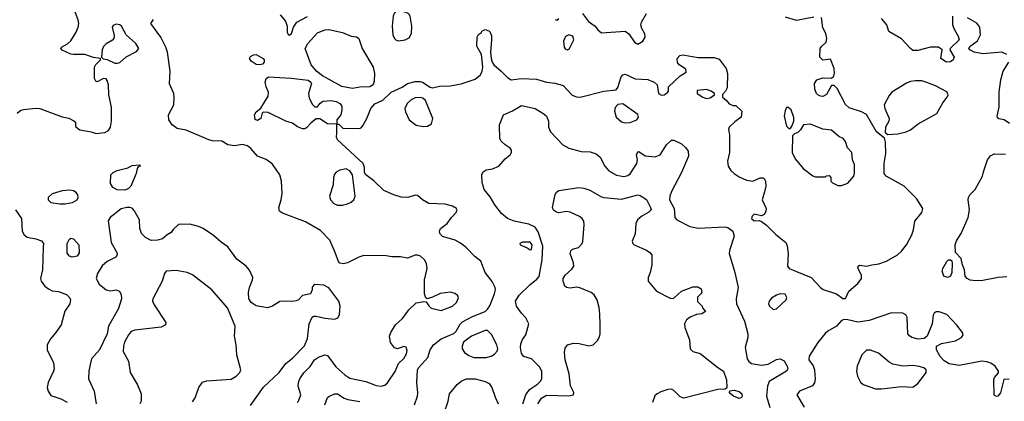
# Model space of a CAD drawing. Extents: x 1173079 to 1307053, y 522583 to 678478.
# Tile 223 of 256: x 1218425 to 1226296, y 599444 to 602496. Entities that reach past the tile are written whole.
import ezdxf

# ---------------------------------------------------------------- set-up
doc = ezdxf.new("R2010")
doc.units = 0

msp = doc.modelspace()

# ---------------------------------------------------------------- linework, layer by layer
at = {"layer": '0CON20XD'}
for points in [[(1219035, 601586), (1219105, 601594.3), (1219135, 601609.2), (1219150.6, 601635), (1219158.9, 601685), (1219159.1, 601795), (1219136.9, 601895), (1219135.3, 601975), (1219125, 602010), (1219115, 602021.4), (1219095, 602024.2), (1219045, 602000), (1219034.1, 602004.1), (1219022, 602025), (1219023.8, 602115), (1219033.9, 602136.1), (1219070, 602175), (1219070, 602185), (1219015, 602194), (1218945, 602217.5), (1218855, 602216.2), (1218835, 602221.2), (1218765, 602251.2), (1218753.8, 602265), (1218760, 602275), (1218807.3, 602302.7), (1218833, 602327), (1218875.4, 602394.6), (1218893.3, 602435), (1218896.7, 602465), (1218891.1, 602495), (1218855, 602592.5)], [(1220506.2, 602535), (1220549.2, 602485), (1220564, 602445), (1220563.6, 602393.6), (1220572.5, 602375), (1220585, 602373.3), (1220597.5, 602385), (1220612.5, 602435), (1220641.4, 602475), (1220725, 602520)], [(1221455, 602327.5), (1221505, 602334.5), (1221539.1, 602350.9), (1221558.1, 602385), (1221560, 602445), (1221545.6, 602525), (1221535, 602541.4), (1221515, 602553.5), (1221465, 602562.5), (1221435, 602560), (1221417.3, 602545), (1221410, 602525), (1221403.2, 602445), (1221406.4, 602375), (1221420, 602345), (1221435, 602332.5), (1221455, 602327.5)], [(1222705, 602496.2), (1222717.3, 602492.7), (1222735, 602506.2)], [(1222922.5, 602545), (1222971.7, 602481.7), (1223025, 602443.8), (1223046, 602415), (1223075, 602390), (1223265, 602404.2), (1223295, 602382), (1223339.4, 602315), (1223365, 602300.6), (1223405.7, 602325), (1223425.6, 602355), (1223422.4, 602382.4), (1223398.1, 602425), (1223390.6, 602455), (1223395.6, 602475), (1223434.3, 602545)], [(1224379.8, 601120.2), (1224360, 601055), (1224390.8, 600985), (1224389.1, 600960.9), (1224375, 600938.8), (1224355, 600926.2), (1224295, 600940), (1224280.8, 600925), (1224275.8, 600905), (1224295, 600888.6), (1224335, 600888.8), (1224355, 600882), (1224395, 600851.4), (1224468.3, 600778.3), (1224548.6, 600715), (1224558.7, 600688.7), (1224566.9, 600625), (1224562.5, 600525), (1224575, 600507.5), (1224751.2, 600435), (1224826, 600355), (1224848.7, 600338.7), (1224954.4, 600304.4), (1225005, 600267.5), (1225025, 600267.5), (1225053.8, 600325), (1225124.5, 600385.5), (1225154, 600425), (1225155, 600450), (1225126.7, 600505), (1225127.5, 600525), (1225137, 600533), (1225195, 600524), (1225235.7, 600534.3), (1225293, 600543), (1225355, 600563.8), (1225441.9, 600615), (1225475, 600645.5), (1225514.6, 600695), (1225556.4, 600775), (1225570, 600815), (1225581.4, 600885), (1225636.9, 600955), (1225645.6, 600985), (1225593.1, 601065), (1225495, 601164.4), (1225352, 601245), (1225335.7, 601265), (1225334.4, 601345), (1225349.5, 601425), (1225346, 601516), (1225338.3, 601548.3), (1225275, 601600), (1225195, 601738.8), (1225155, 601760), (1225055, 601791.4), (1225025, 601816.2), (1224958.8, 601945), (1224935, 601970), (1224915, 601970), (1224873.7, 601896.3), (1224845, 601880.9), (1224825, 601882.9), (1224804.4, 601895), (1224794.5, 601905), (1224780.6, 601940.6), (1224777.1, 601985), (1224796.6, 602013.4), (1224845, 602030), (1224915, 602027.5), (1224933.3, 602045), (1224938.3, 602068.3), (1224936, 602105), (1224905, 602180), (1224845, 602172), (1224821.2, 602195), (1224824, 602265), (1224835, 602282.5), (1224872.5, 602315), (1224876.2, 602345), (1224870, 602385), (1224845, 602430), (1224833, 602513)], [(1224774.2, 602515.8), (1224635, 602490), (1224545.5, 602515.5)], [(1225881.5, 602525), (1225882.5, 602455), (1225895, 602418.8), (1225928, 602365), (1225933.8, 602335), (1225862.5, 602265), (1225860, 602255), (1225893.8, 602195), (1225886, 602175), (1225865, 602159.4), (1225833.3, 602155), (1225788.8, 602185), (1225797.5, 602255), (1225770, 602275), (1225705, 602275.8), (1225605, 602250), (1225565, 602250), (1225545, 602264.2), (1225473, 602343), (1225371.7, 602401.7), (1225356.7, 602455), (1225313.3, 602505)], [(1226315, 602217.8), (1226275, 602236.7), (1226123.4, 602223.4), (1226055, 602236), (1226020, 602255), (1226012.5, 602265), (1226023.3, 602285), (1226082.4, 602327.6), (1226104.3, 602375), (1226100.6, 602435), (1226075, 602468.8), (1226000.2, 602510.2)], [(1219205, 602147.5), (1219225, 602154), (1219275, 602198), (1219359.1, 602240.9), (1219376.7, 602265), (1219354, 602305), (1219275.7, 602375.7), (1219237.5, 602445), (1219225, 602455.6), (1219195, 602460), (1219170.9, 602449.1), (1219163.8, 602435), (1219179.5, 602369.5), (1219176.2, 602345), (1219167.9, 602332.1), (1219115, 602302.9), (1219095, 602282), (1219083.3, 602255), (1219080, 602195), (1219093.3, 602183.3), (1219125, 602176.2), (1219185, 602149.2), (1219205, 602147.5)], [(1221400.5, 600600.5), (1221355, 600607.1), (1221175, 600609.5), (1221135, 600597.5), (1221045, 600552.2), (1221014.2, 600544.2), (1220985, 600548.8), (1220972.8, 600562.8), (1220947.9, 600635), (1220903.5, 600733.5), (1220830.2, 600810.2), (1220710.1, 600880.1), (1220525, 600949.5), (1220501.9, 600965), (1220495.6, 600995), (1220515.8, 601055), (1220523.8, 601105), (1220517.5, 601205), (1220504.3, 601255), (1220445, 601341.4), (1220395, 601377.8), (1220325, 601404.4), (1220272.9, 601465), (1220245, 601487.5), (1220205, 601497.7), (1220142.2, 601487.8), (1220087.5, 601495), (1220040, 601525), (1219965, 601527.1), (1219935.9, 601534.1), (1219755, 601611.1), (1219685, 601625.7), (1219644, 601655), (1219617.1, 601695), (1219614.4, 601735.6), (1219656, 601815), (1219660, 601875), (1219656, 601905), (1219622.7, 601982.7), (1219627.7, 602085), (1219605.4, 602235.4), (1219592.5, 602275), (1219553.3, 602355), (1219474.2, 602465), (1219493.2, 602496.8)], [(1221580, 599415), (1221604.2, 599485), (1221607.6, 599512.4), (1221599.5, 599595), (1221604.4, 599695), (1221615.6, 599715), (1221688, 599795), (1221707.1, 599855), (1221731.4, 599895), (1221795, 599944.4), (1221895, 599986), (1221914.4, 600005.6), (1221945, 600060.8), (1221965, 600081.1), (1222045, 600122.2), (1222145, 600162.9), (1222165, 600180), (1222181.7, 600208.3), (1222220.4, 600305), (1222227.7, 600335), (1222225.4, 600355), (1222201.9, 600401.9), (1222145, 600474), (1222110.6, 600565), (1222063, 600603), (1221995, 600674.4), (1221948.9, 600708.9), (1221905, 600732.2), (1221805, 600761.1), (1221783.3, 600785), (1221780.5, 600805), (1221788.1, 600825), (1221840.8, 600865), (1221875.5, 600914.5), (1221914, 600955), (1221920.8, 600975), (1221916, 600985), (1221883.3, 601003.3), (1221825, 601021.8), (1221695, 601026.9), (1221644.5, 601054.5), (1221605, 601090), (1221585, 601092), (1221527, 601073), (1221475, 601075.7), (1221415, 601094.4), (1221335, 601130.6), (1221255, 601207.8), (1221192, 601255), (1221181.4, 601275), (1221180.8, 601315), (1221170, 601345), (1220966.2, 601535), (1220956.7, 601555), (1220960.7, 601589.3), (1220960, 601660), (1220885, 601662.5), (1220823, 601703), (1220795, 601702.5), (1220751.3, 601668.7), (1220718.8, 601631.2), (1220705, 601624.2), (1220685, 601624.2), (1220645, 601639.2), (1220605, 601667.1), (1220553.2, 601683.2), (1220412.3, 601752.3), (1220370, 601755), (1220363, 601747), (1220353.6, 601706.4), (1220325, 601688.8), (1220306.4, 601696.4), (1220302, 601735), (1220315, 601760), (1220353, 601787), (1220412, 601885), (1220412.5, 601915), (1220395, 601957.5), (1220387.5, 601995), (1220394.5, 602025.5), (1220415, 602040), (1220595, 602028.9), (1220731.7, 602011.7), (1220753.3, 601995), (1220756.7, 601985), (1220734.3, 601905.7), (1220738.8, 601868.8), (1220765, 601817.5), (1220785, 601797.5), (1220805, 601800), (1220824.3, 601825.7), (1220846.9, 601843.1), (1220915, 601848.6), (1220955, 601842), (1220983.3, 601825), (1220998.8, 601805), (1221000, 601775), (1220993.3, 601735), (1220960, 601695), (1220960, 601660), (1220975, 601660), (1221008.3, 601628.3), (1221140, 601625), (1221155, 601631.2), (1221165.5, 601644.5), (1221200.6, 601705), (1221230.8, 601785), (1221265, 601822), (1221327.2, 601852.8), (1221395, 601915.5), (1221482.8, 601957.2), (1221524, 601986), (1221585, 602000.9), (1221625, 602001.8), (1221646, 601996), (1221705, 601956.7), (1221725, 601951.2), (1221780, 601965), (1221865, 601967.1), (1221955, 601981.9), (1222065, 602020.4), (1222108.2, 602055), (1222121.6, 602085), (1222126, 602115), (1222116.8, 602216.8), (1222080, 602285), (1222082.5, 602355), (1222093.6, 602376.4), (1222116.4, 602393.6), (1222120, 602405), (1222146.1, 602416.1), (1222175, 602406.7), (1222186.7, 602395), (1222196.1, 602366.1), (1222196.2, 602335), (1222188.9, 602235), (1222192.9, 602185), (1222202.1, 602155), (1222215.6, 602135), (1222274.4, 602085), (1222323.1, 602033.1), (1222353.6, 602013.6), (1222435, 602026.2), (1222555, 602018.9), (1222635, 601995.7), (1222705, 601987.5), (1222768.8, 601968.8), (1222842.5, 601892.5), (1222875, 601879.7), (1222905, 601877.2), (1223095, 601923.1), (1223192.5, 601935), (1223207.5, 601952.5), (1223231.9, 602038.1), (1223245.9, 602054.1), (1223265, 602058.8), (1223343.8, 602023.8), (1223445, 602017.1), (1223497.5, 601995), (1223520, 601975), (1223531.2, 601905), (1223555, 601892), (1223575.8, 601894.2), (1223599.3, 601910.7), (1223610, 601925), (1223611.7, 601958.3), (1223705, 602046.7), (1223752.5, 602075), (1223749.3, 602099.3), (1223696.7, 602135), (1223682.3, 602152.3), (1223680, 602185), (1223701.7, 602208.3), (1223725.9, 602214.1), (1223847.3, 602192.7), (1223975, 602192.5), (1224015, 602178.8), (1224073.3, 602105), (1224083.8, 602065), (1224079.3, 601950.7), (1224067.5, 601925), (1224043, 601897), (1224042.5, 601875), (1224073, 601853), (1224095, 601822.5), (1224125, 601810), (1224148.3, 601808.3), (1224196.7, 601765), (1224192.5, 601715), (1224140.5, 601679.5), (1224097.5, 601635), (1224091.7, 601618.3), (1224100, 601575), (1224100, 601435), (1224082.5, 601365), (1224088, 601325), (1224109.7, 601289.7), (1224135.5, 601265.5), (1224175, 601239.4), (1224235, 601213.3), (1224285, 601203.3), (1224345, 601230), (1224365, 601232), (1224375, 601226.2), (1224385.6, 601205), (1224390, 601165), (1224379.8, 601120.2)], [(1221085, 601944.3), (1221000.9, 601960.9), (1220845.8, 602045.8), (1220800.3, 602080.3), (1220755.9, 602135.9), (1220706.7, 602265), (1220726.9, 602305), (1220805, 602390.5), (1220865, 602414.6), (1220895, 602417.5), (1221005, 602391.9), (1221074.3, 602364.3), (1221117.3, 602357.3), (1221136, 602345), (1221161.4, 602265), (1221250.4, 602115), (1221261.6, 602065), (1221258.5, 602005), (1221249.4, 601975), (1221225, 601958.1), (1221145, 601955.8), (1221085, 601944.3)], [(1222805, 602254), (1222820, 602265), (1222853.8, 602335), (1222846.7, 602365), (1222815.8, 602375.8), (1222788.3, 602361.7), (1222772.9, 602325), (1222778, 602275), (1222785, 602263.8), (1222805, 602254)], [(1220345, 602134.3), (1220315, 602137.8), (1220275.7, 602165), (1220262.5, 602185), (1220268.6, 602201.4), (1220295, 602214.4), (1220315, 602216.5), (1220371.4, 602185), (1220379.2, 602175), (1220378.8, 602155), (1220365, 602141.2), (1220345, 602134.3)], [(1226335.8, 601665.8), (1226295, 601693.8), (1226253, 601703), (1226241.7, 601711.7), (1226237.5, 601725), (1226254.4, 601795.6), (1226253.8, 601915), (1226269.1, 602015), (1226286.9, 602085), (1226332.1, 602155)], [(1225365, 601577.5), (1225445, 601584), (1225511.2, 601598.8), (1225545, 601613.8), (1225607.3, 601662.7), (1225756.2, 601745), (1225805, 601830), (1225840, 601875), (1225845.8, 601895), (1225835, 601918.8), (1225745, 601967.5), (1225675, 601994.2), (1225635, 602005.6), (1225585, 602006.9), (1225545, 602000.6), (1225515, 601988.6), (1225396.2, 601915), (1225375, 601890), (1225335.8, 601815), (1225340, 601785), (1225374, 601705), (1225371.2, 601685), (1225346.2, 601635), (1225342.5, 601592.5), (1225365, 601577.5)], [(1221651.2, 601641.2), (1221685, 601644), (1221716.1, 601663.9), (1221727.5, 601705), (1221668.7, 601848.7), (1221648.5, 601868.5), (1221625, 601874.4), (1221585, 601869.6), (1221554.7, 601855.3), (1221522, 601825), (1221504.1, 601785.9), (1221507.7, 601757.7), (1221537.5, 601695), (1221595, 601651.4), (1221651.2, 601641.2)], [(1223915, 601866), (1223945, 601872), (1223980, 601895), (1223980, 601905), (1223952.5, 601925), (1223915, 601936.2), (1223841.7, 601928.3), (1223840, 601905), (1223885, 601876.2), (1223915, 601866)], [(1222446.7, 599425), (1222470.7, 599495), (1222499.9, 599540.1), (1222565, 599581.5), (1222588.5, 599605), (1222597.5, 599625), (1222597.8, 599685), (1222579.5, 599719.5), (1222515, 599784), (1222455, 599802), (1222437.3, 599827.3), (1222428.2, 599875), (1222430.9, 599905), (1222445, 599938.8), (1222470, 599975), (1222494, 600065), (1222471.7, 600111.7), (1222435, 600150), (1222395.7, 600205), (1222387.1, 600245), (1222418.1, 600291.9), (1222503.3, 600376.7), (1222559.8, 600420.2), (1222576.6, 600443.4), (1222602, 600575), (1222606.1, 600685), (1222568.1, 600798.1), (1222545, 600836.7), (1222495, 600861.8), (1222378.8, 600885), (1222325, 600907.3), (1222275, 600946.9), (1222223.6, 601015), (1222185, 601080), (1222137.2, 601137.2), (1222120.6, 601195), (1222120, 601255), (1222130.3, 601279.7), (1222154.2, 601295.8), (1222205.6, 601304.4), (1222255, 601324.3), (1222306.4, 601383.6), (1222346, 601415), (1222355.8, 601435), (1222355, 601452.5), (1222345, 601468.8), (1222306.2, 601495), (1222274.3, 601524.3), (1222262, 601545), (1222260, 601655), (1222292.5, 601735), (1222365, 601766), (1222435, 601810), (1222545, 601784.2), (1222615, 601742.5), (1222635, 601724), (1222652.9, 601685), (1222652.9, 601635), (1222668, 601598), (1222765.5, 601495.5), (1222815, 601468.6), (1222912.9, 601442.9), (1222985, 601440), (1223032.3, 601422.3), (1223065.8, 601395.8), (1223101.5, 601325), (1223135, 601287.8), (1223195, 601253.5), (1223255, 601242.7), (1223285, 601250), (1223305, 601264.4), (1223359.2, 601345), (1223364, 601375), (1223356.2, 601415), (1223365, 601440), (1223375, 601442.5), (1223425.9, 601405.9), (1223505, 601400), (1223545.5, 601414.5), (1223594.5, 601495.5), (1223635, 601531.2), (1223655, 601532), (1223715, 601502), (1223746, 601475), (1223768, 601445), (1223772, 601405), (1223714.2, 601275), (1223635, 601121.2), (1223622.1, 601085), (1223620.4, 601055), (1223656, 600985), (1223662.5, 600915), (1223678, 600895), (1223783, 600843), (1223848.6, 600828.6)], [(1223265, 601671.5), (1223305, 601672.9), (1223359.2, 601695), (1223371.4, 601715), (1223367.2, 601737.2), (1223245, 601822.5), (1223205, 601817.5), (1223186.1, 601793.9), (1223180, 601765), (1223192.5, 601715), (1223235, 601680), (1223265, 601671.5)], [(1224575, 601622.5), (1224590, 601630), (1224597, 601643), (1224613.3, 601685), (1224613.9, 601713.9), (1224591.2, 601775), (1224565, 601796.7), (1224555, 601792.5), (1224543.4, 601766.6), (1224537.1, 601725), (1224554, 601645), (1224575, 601622.5)], [(1218405, 601747.5), (1218435, 601773.3), (1218455, 601778.8), (1218555, 601788.1), (1218585, 601784.3), (1218765, 601719.2), (1218817.3, 601707.3), (1218857, 601687), (1218870, 601675), (1218871.7, 601641.7), (1218906.4, 601613.6), (1218995, 601598.8), (1219035, 601586)], [(1224995, 601170), (1225045, 601187.5), (1225093.3, 601245), (1225098.3, 601268.3), (1225097.7, 601337.7), (1225083.3, 601375), (1225076.7, 601435), (1225041.2, 601471.2), (1225025, 601522.5), (1225006.2, 601545), (1224972.7, 601562.7), (1224915, 601611.2), (1224845, 601620), (1224745, 601660), (1224690, 601655), (1224666.7, 601615), (1224645, 601593.3), (1224617.5, 601582.5), (1224603.6, 601566.4), (1224600.6, 601435), (1224625, 601382), (1224688.1, 601305), (1224765, 601247.5), (1224785, 601240), (1224865, 601240), (1224873, 601247), (1224895, 601250), (1224910, 601235), (1224910, 601205), (1224921.7, 601191.7), (1224965, 601170), (1224995, 601170)], [(1226315, 600439.5), (1226245.5, 600435.5), (1226125, 600411.5), (1226065, 600408.1), (1226021.7, 600411.7), (1225997.5, 600425), (1225983.8, 600445), (1225978, 600495), (1225961.2, 600535), (1225950, 600585), (1225904.3, 600634.3), (1225901.5, 600695), (1225913.2, 600726.8), (1225950.9, 600785), (1226005.6, 600915), (1226017.5, 600975), (1226005.9, 601054.1), (1226009.2, 601075), (1226020, 601095), (1226062.8, 601137.2), (1226120.6, 601245), (1226130.3, 601279.7), (1226160, 601375), (1226185, 601406.2), (1226215, 601423.8), (1226305, 601420)], [(1219265, 601133.4), (1219205, 601134.6), (1219170, 601155), (1219151.5, 601185), (1219153.5, 601255), (1219171.9, 601275), (1219205, 601290.3), (1219288, 601312), (1219325, 601328.8), (1219386.1, 601336.1), (1219387.5, 601325), (1219371.7, 601318.3), (1219363, 601307), (1219357.1, 601265), (1219314.5, 601165), (1219294.3, 601145), (1219265, 601133.4)], [(1220965, 601012.9), (1221005, 601013.8), (1221045, 601022.3), (1221075, 601036.2), (1221095.4, 601055), (1221105.4, 601085), (1221084.7, 601255), (1221065, 601287.7), (1221035, 601302.7), (1220985, 601293.6), (1220954.7, 601275.3), (1220940.6, 601259.4), (1220933.1, 601235), (1220930.6, 601175), (1220900.5, 601085), (1220908.9, 601055), (1220937, 601027), (1220965, 601012.9)], [(1218745, 601023.4), (1218785, 601024.1), (1218848, 601035), (1218884.4, 601055), (1218893.5, 601075), (1218890.6, 601095), (1218875.8, 601115), (1218855, 601126.7), (1218825, 601132.7), (1218765, 601126.8), (1218685, 601102.9), (1218653.5, 601075), (1218652.7, 601055), (1218675, 601033.8), (1218745, 601023.4)], [(1222566.7, 599425), (1222595, 599468.2), (1222635, 599493.8), (1222815, 599488), (1222853, 599497), (1222853.3, 599515), (1222828.3, 599568.3), (1222817.8, 599665), (1222786.4, 599775), (1222780, 599835), (1222785, 599870), (1222805, 599897.1), (1222850.5, 599909.5), (1222896.4, 599906.4), (1222975, 599887.1), (1223008.8, 599895), (1223045, 599930), (1223059.3, 599960.7), (1223065.6, 599985), (1223064.5, 600055), (1223063.6, 600145), (1223056.5, 600195), (1223040.6, 600255), (1223015.7, 600295), (1222993.4, 600313.4), (1222902.3, 600352.3), (1222875, 600356), (1222825, 600348), (1222795, 600353.8), (1222783.8, 600365), (1222768, 600405), (1222769.2, 600425), (1222785, 600454), (1222838.3, 600501.7), (1222853.8, 600525), (1222852.3, 600552.3), (1222824, 600625), (1222831.7, 600648.3), (1222845, 600660), (1222891.2, 600675), (1222920, 600705), (1222927, 600723), (1222937.8, 600855), (1222934.4, 600885), (1222921.9, 600905), (1222901.1, 600921.1), (1222825, 600955.5), (1222795, 600961.2), (1222735, 600952.5), (1222715, 600955.6), (1222691.7, 600971.7), (1222684.5, 600994.5), (1222705, 601098.8), (1222715, 601115.8), (1222735, 601130.8), (1222895, 601153.1), (1222935, 601148.6), (1222982.6, 601132.6), (1223075, 601078.6), (1223093.6, 601073.6), (1223235, 601061.8), (1223365, 601095.8), (1223385, 601090.8), (1223435, 601058), (1223468.6, 600995), (1223471.4, 600975), (1223454.5, 600955.5), (1223398, 600925), (1223362.9, 600895), (1223350, 600865), (1223345.6, 600784.4), (1223321.4, 600725), (1223325.8, 600705), (1223335.8, 600695), (1223435, 600653.5), (1223462.5, 600635), (1223477.1, 600615), (1223478.5, 600535), (1223465.6, 600474.4), (1223448, 600435), (1223450, 600405), (1223515, 600325.7), (1223625, 600268), (1223645, 600266.2), (1223657.3, 600272.7), (1223715, 600326.2), (1223805, 600358.8), (1223845, 600358.8), (1223873, 600343), (1223877.5, 600315), (1223870, 600305), (1223843, 600277), (1223843, 600243), (1223880, 600205), (1223883, 600193), (1223908.3, 600161.7), (1223877, 600143), (1223835, 600138.8), (1223785, 600117.5), (1223755.5, 600094.5), (1223739.2, 600065), (1223741.4, 600035), (1223778.8, 599935), (1223783.8, 599865), (1223805, 599843.8), (1223865, 599826.2), (1224005, 599714.3), (1224050, 599685), (1224075.7, 599615), (1224077.5, 599552.5), (1224065, 599542.5), (1224005, 599539.4), (1223735, 599470.4), (1223705, 599479.1), (1223655, 599531.5), (1223635, 599542.7), (1223605, 599539.1), (1223550.5, 599519.5), (1223520.8, 599505), (1223502.4, 599487.6), (1223484.5, 599435)], [(1218391.4, 600975), (1218439.2, 600905), (1218444.2, 600805), (1218461.4, 600775), (1218485.5, 600755.5), (1218555, 600743.1), (1218598, 600728), (1218615.6, 600705), (1218613.6, 600676.4), (1218606.4, 600495), (1218591.9, 600425), (1218597.1, 600405), (1218626.2, 600366.2), (1218655, 600343.1), (1218685, 600328.6), (1218735, 600321.9), (1218798.3, 600298.3), (1218824, 600275), (1218831.4, 600255), (1218824.4, 600225), (1218786.5, 600165), (1218755.4, 600054.6), (1218715, 599994), (1218671.4, 599945), (1218644.2, 599895), (1218645, 599852.5), (1218696.2, 599755), (1218700, 599705), (1218695.9, 599684.1), (1218651.2, 599595), (1218643.8, 599555), (1218651.2, 599525), (1218675, 599491.2), (1218752.5, 599465), (1218805, 599438.8)], [(1220269.3, 599410.7), (1220373.1, 599556.9), (1220497.8, 599675), (1220552.4, 599747.6), (1220605, 599790.5), (1220701.8, 599888.2), (1220725.4, 599945.4), (1220738.2, 600065), (1220763.4, 600116.6), (1220775, 600124.2), (1220795, 600125.8), (1220865, 600109.5), (1220945, 600101.4), (1220967.6, 600112.4), (1220981.4, 600135), (1220986.9, 600205), (1220977.1, 600245), (1220895, 600351.1), (1220855, 600372.9), (1220785, 600377.5), (1220775, 600372.5), (1220763, 600357), (1220762.5, 600335), (1220750, 600305), (1220685, 600290), (1220653.4, 600256.6), (1220635, 600247.1), (1220605, 600241.5), (1220545, 600245.7), (1220505, 600241.4), (1220445, 600204.4), (1220405, 600192.7), (1220315, 600208.2), (1220275.8, 600235), (1220255.7, 600265), (1220253.1, 600315), (1220260.6, 600355), (1220287.1, 600415), (1220288.6, 600435), (1220263.2, 600493.2), (1220234, 600525), (1220160.5, 600580.5), (1220089.6, 600679.6), (1220035, 600716.5), (1219975, 600770.5), (1219891.2, 600825), (1219855, 600841.4), (1219785, 600860), (1219695, 600857.5), (1219651.7, 600818.3), (1219636.4, 600793.6), (1219605, 600776.2), (1219566.2, 600743.8), (1219527.6, 600732.4), (1219475, 600731.1), (1219429.4, 600755), (1219397.3, 600787.3), (1219385.4, 600825), (1219382.3, 600895), (1219340.9, 600970.9), (1219325, 600987.5), (1219305, 600994.6), (1219282.5, 600995), (1219236.7, 600983.3), (1219148.9, 600915), (1219132.2, 600887.8), (1219156.9, 600715), (1219201.4, 600635), (1219204.2, 600615), (1219192.4, 600597.6), (1219125, 600562.9), (1219085, 600526.4), (1219046.4, 600465), (1219036.4, 600425), (1219060.4, 600380.4), (1219115, 600334.4), (1219153, 600327), (1219195.8, 600335.8), (1219223.3, 600325), (1219236.6, 600296.6), (1219237.8, 600265), (1219214.5, 600185.5), (1219135.6, 600045), (1219124.3, 599985), (1219061.8, 599855), (1218998.8, 599785), (1218988.9, 599738.9), (1218977.8, 599685), (1218975.6, 599625), (1219020.8, 599525), (1219037.3, 599425)], [(1223848.6, 600828.6), (1224065, 600840), (1224086.7, 600835), (1224126, 600805), (1224136, 600765), (1224098.8, 600651.2), (1224095.7, 600625), (1224141.9, 600475), (1224167.5, 600355), (1224152.7, 600265), (1224154, 600224), (1224220, 600085), (1224245.5, 599985), (1224244.5, 599955), (1224225.4, 599875), (1224240.4, 599785), (1224253.2, 599763.2), (1224275, 599745.5), (1224355, 599732.5), (1224407.9, 599742.1), (1224475, 599778.8), (1224505, 599783.3), (1224535, 599767.5), (1224560.8, 599725), (1224565.7, 599705), (1224553.8, 599685), (1224417, 599603), (1224401.4, 599565), (1224394.5, 599485), (1224420.9, 599395)], [(1218845, 600595.8), (1218824, 600605), (1218805, 600627.5), (1218804.2, 600705), (1218821.2, 600738.8), (1218835, 600748.8), (1218855, 600743.8), (1218898, 600695), (1218899.5, 600630.5), (1218885, 600604), (1218845, 600595.8)], [(1222505, 600656.7), (1222515, 600657.5), (1222520.5, 600695), (1222505, 600716.7), (1222445, 600716.9), (1222423.8, 600705), (1222426.7, 600695), (1222482.5, 600672.5), (1222505, 600656.7)], [(1220642.5, 599435), (1220654.1, 599445.9), (1220672.5, 599495), (1220651.9, 599565), (1220653.5, 599595), (1220664.5, 599625), (1220695, 599670.8), (1220747.9, 599722.1), (1220782, 599775), (1220812.8, 599797.2), (1220865, 599815.7), (1220885, 599810.8), (1220950.9, 599720.9), (1221025, 599655.5), (1221065, 599628.5), (1221192.8, 599602.8), (1221275, 599570.8), (1221315, 599564.2), (1221345, 599574), (1221365, 599593.3), (1221425, 599683.8), (1221452.8, 599747.2), (1221495, 599786.2), (1221518.1, 599825), (1221521.2, 599851.2), (1221515, 599876.7), (1221495, 599883.8), (1221445, 599863.3), (1221421.2, 599871.2), (1221388.6, 599915), (1221380.5, 599965), (1221391.5, 599995), (1221429.5, 600055), (1221483.6, 600106.4), (1221535.8, 600175), (1221595, 600232.5), (1221655, 600243.3), (1221675, 600240), (1221695, 600207.5), (1221715, 600190), (1221795, 600171.4), (1221885, 600205.6), (1221915.7, 600235), (1221931.7, 600271.7), (1221927.3, 600287.3), (1221905, 600306.2), (1221865, 600315.8), (1221785, 600307.1), (1221725, 600275.8), (1221682.5, 600262.5), (1221671.2, 600271.2), (1221660, 600305), (1221660, 600415), (1221680.8, 600505), (1221676, 600545), (1221661.2, 600575), (1221630, 600605), (1221605, 600614), (1221585, 600612), (1221525, 600588.8), (1221468.8, 600598.8), (1221400.5, 600600.5)], [(1225845, 600433.8), (1225812.5, 600445), (1225800, 600485), (1225803.3, 600505), (1225835, 600562.5), (1225850, 600575), (1225865, 600576.7), (1225877, 600567), (1225880, 600545), (1225876.1, 600473.9), (1225866.7, 600445), (1225845, 600433.8)], [(1219805, 599441.4), (1219827.1, 599472.9), (1219857.5, 599555), (1219885, 599598), (1219922.1, 599607.9), (1220115, 599621.9), (1220155, 599644.3), (1220184.4, 599675), (1220193.4, 599696.6), (1220161.5, 599815), (1220155.6, 599895), (1220142.5, 599965), (1220147.1, 600045), (1220085, 600191.9), (1219961.8, 600335), (1219805, 600455.5), (1219763.1, 600473.1), (1219675, 600488.9), (1219595.9, 600484.1), (1219582.7, 600467.3), (1219564.5, 600405), (1219489.2, 600265), (1219487.5, 600245), (1219498.6, 600215), (1219592.9, 600075), (1219591.4, 600055), (1219555, 600037.3), (1219345, 600012.3), (1219316.7, 600003.3), (1219295, 599977.1), (1219263, 599917), (1219254.5, 599884.5), (1219253.3, 599843.3), (1219294.2, 599765), (1219308.8, 599675), (1219366.2, 599575), (1219396, 599505), (1219396.2, 599445), (1219384.2, 599425)], [(1224448.3, 600178.3), (1224475, 600183.3), (1224552.5, 600255), (1224557.5, 600275), (1224545, 600300), (1224505, 600302.5), (1224475, 600293.3), (1224435, 600268.8), (1224416.2, 600245), (1224411.2, 600225), (1224417.5, 600205), (1224448.3, 600178.3)], [(1226335, 599622.5), (1226291.7, 599618.3), (1226265, 599512.5), (1226245, 599486.7), (1226233.9, 599483.9), (1226215, 599493.3), (1226210.8, 599615), (1226216.7, 599635), (1226248.3, 599671.7), (1226250, 599685), (1226221.2, 599725), (1226188.3, 599748.3), (1226155, 599760.9), (1226115, 599765.4), (1225935, 599729.5), (1225855, 599744.6), (1225815, 599766.7), (1225783.9, 599803.9), (1225752.9, 599855), (1225754.2, 599885), (1225794.6, 599905.4), (1225905, 599927.9), (1225954.2, 599955), (1225965.7, 599975), (1225961.9, 599995), (1225915, 600053.1), (1225835, 600138.9), (1225775, 600160), (1225751.3, 600158.7), (1225735, 600150), (1225725.6, 600134.4), (1225720, 600065), (1225679.2, 599965), (1225654.4, 599945.6), (1225607.9, 599942.1), (1225555.5, 599955.5), (1225536.8, 599966.8), (1225525, 599983.3), (1225518, 600115), (1225508.8, 600135), (1225485, 600149.2), (1225395, 600150.8), (1225215, 600091.4), (1225125, 600076.9), (1225045, 600097.1), (1225011.7, 600098.3), (1224992.2, 600087.8), (1224953.1, 600045), (1224885.7, 600005), (1224864.7, 599985.3), (1224805, 599914.4), (1224736.4, 599805), (1224732.7, 599775), (1224766.7, 599726.7), (1224779.2, 599695), (1224782.7, 599622.7), (1224778.1, 599591.9), (1224762.5, 599567.5), (1224658, 599525), (1224635.8, 599495), (1224696.7, 599396.7)], [(1222055, 599793.3), (1222155, 599794.3), (1222193.3, 599805), (1222219.3, 599820.7), (1222240.8, 599845), (1222247.1, 599865), (1222240, 599895), (1222197.4, 599977.4), (1222165, 600010), (1222145, 600010.8), (1222035.5, 599964.5), (1221972.7, 599917.3), (1221961.4, 599885), (1221962.9, 599865), (1221980.8, 599835), (1222015, 599810), (1222055, 599793.3)], [(1225265, 599543.8), (1225315, 599543.8), (1225473.7, 599563.7), (1225565, 599558.6), (1225603.6, 599586.4), (1225658.6, 599655), (1225670.6, 599675), (1225670, 599695), (1225652.1, 599712.1), (1225615, 599723.9), (1225565, 599729.6), (1225485, 599724.6), (1225405, 599741.3), (1225375, 599756.8), (1225289.4, 599829.4), (1225225, 599853.5), (1225195, 599852.5), (1225157.3, 599815), (1225119.6, 599725), (1225113.8, 599685), (1225122.9, 599645), (1225147.3, 599597.3), (1225168.1, 599578.1), (1225265, 599543.8)], [(1221815.6, 599345), (1221849.2, 599445), (1221859.4, 599505), (1221921.3, 599578.7), (1221955, 599605.5), (1221995.4, 599624.6), (1222064.7, 599625.3), (1222145, 599603.9), (1222176.9, 599586.9), (1222200, 599555), (1222225, 599477.1), (1222250, 599425)], [(1224175, 599467.5), (1224132, 599485), (1224106.2, 599505), (1224100, 599515), (1224101.7, 599528.3), (1224135, 599532.5), (1224175, 599521.9), (1224196.7, 599505), (1224200.8, 599485), (1224195, 599473.8), (1224175, 599467.5)], [(1220864.5, 599415), (1220885, 599473.8), (1220895, 599483.8), (1220942.5, 599505), (1220965, 599504.2), (1221019.4, 599469.4), (1221048.3, 599458.3), (1221145, 599443.5)]]:
    msp.add_lwpolyline(points, dxfattribs=at)

doc.saveas('drawing.dxf')
